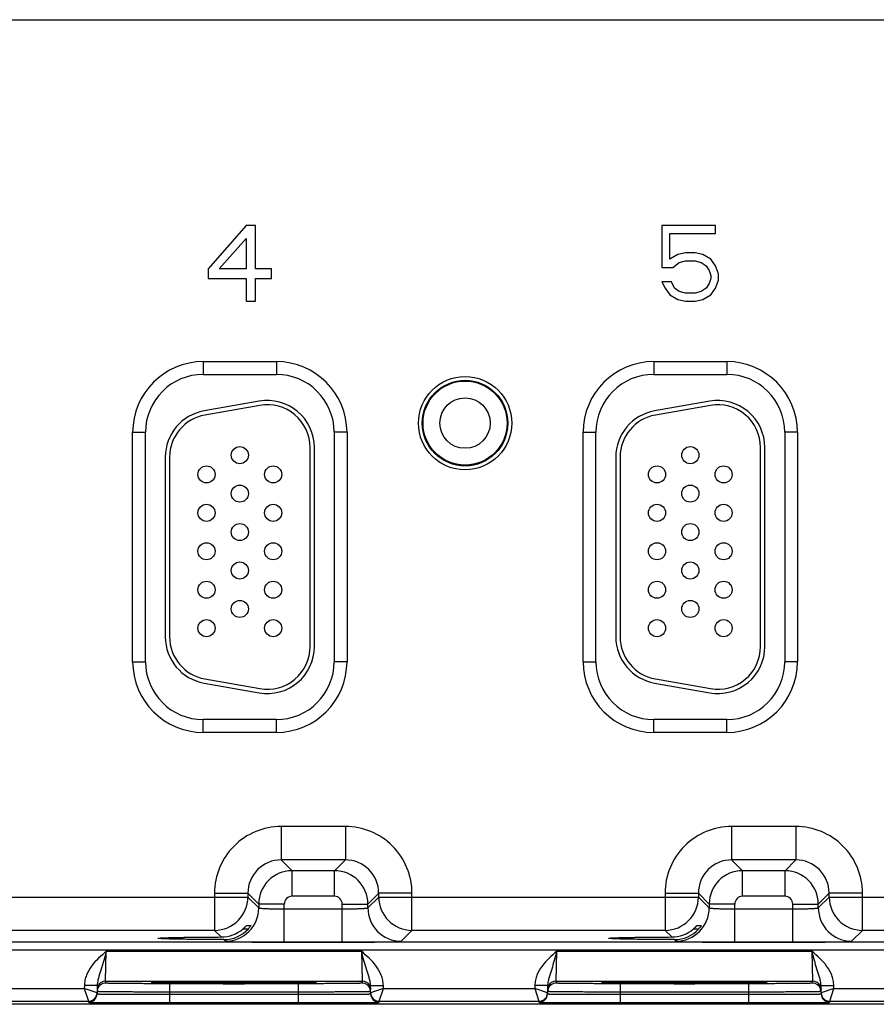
# Model space of a CAD drawing. Header units: inches. Extents: x 0 to 34, y 0 to 22.
# Tile 113 of 133: x 18.9 to 20.9, y 16.3 to 18.6. Entities that reach past the tile are written whole.
import ezdxf

# ---------------------------------------------------------------- set-up
doc = ezdxf.new("R2010")
doc.units = ezdxf.units.IN
doc.header["$LTSCALE"] = 1.87
doc.header["$MEASUREMENT"] = 0
doc.layers.get('0').update_dxf_attribs({"linetype": 'CONTINUOUS'})
doc.layers.add('02___PRT_ALL_AXES', color=7, linetype='CONTINUOUS')

msp = doc.modelspace()

# ---------------------------------------------------------------- linework, layer by layer
at = {"color": 7, "linetype": 'Continuous'}
for p, q in [((15.8054, 18.5834), (23.9156, 18.5834)), ((19.3986, 18.1016), (19.31, 17.9998)), ((19.4207, 18.1016), (19.3986, 18.1016)), ((19.4207, 17.9998), (19.4207, 18.1016)), ((20.4979, 18.1016), (20.3724, 18.1016)), ((20.3724, 18.1016), (20.3724, 18.0036)), ((20.4979, 18.0828), (20.4979, 18.1016)), ((19.3358, 17.9998), (19.3986, 18.0715)), ((19.3986, 18.0715), (19.3986, 17.9998)), ((20.3908, 18.0828), (20.4979, 18.0828)), ((20.3908, 18.0225), (20.3908, 18.0828)), ((20.4093, 18.0338), (20.3908, 18.0225)), ((20.4277, 18.0375), (20.4093, 18.0338)), ((20.4499, 18.0375), (20.4277, 18.0375)), ((20.4683, 18.0338), (20.4499, 18.0375)), ((20.4868, 18.0225), (20.4683, 18.0338)), ((20.3724, 18.0036), (20.3982, 18.0036)), ((20.3982, 18.0036), (20.413, 18.0149)), ((20.413, 18.0149), (20.4277, 18.0187)), ((20.4277, 18.0187), (20.4499, 18.0187)), ((20.4499, 18.0187), (20.4646, 18.0149)), ((20.4646, 18.0149), (20.4757, 18.0074)), ((20.4757, 18.0074), (20.4831, 17.9961)), ((20.4979, 18.0074), (20.4868, 18.0225)), ((20.5052, 17.9885), (20.4979, 18.0074)), ((19.31, 17.9998), (19.31, 17.9772)), ((19.3986, 17.9998), (19.3358, 17.9998)), ((19.4576, 17.9998), (19.4207, 17.9998)), ((19.4576, 17.9772), (19.4576, 17.9998)), ((20.4831, 17.9961), (20.4868, 17.9848)), ((20.4868, 17.9848), (20.4868, 17.9772)), ((20.5052, 17.9735), (20.5052, 17.9885)), ((19.31, 17.9772), (19.3986, 17.9772)), ((19.3986, 17.9772), (19.3986, 17.9245)), ((19.4207, 17.9772), (19.4576, 17.9772)), ((19.4207, 17.9245), (19.4207, 17.9772)), ((20.3945, 17.9697), (20.3724, 17.9697)), ((20.3724, 17.9697), (20.3797, 17.9546)), ((20.4019, 17.9546), (20.3945, 17.9697)), ((20.4831, 17.9659), (20.4757, 17.9546)), ((20.4868, 17.9772), (20.4831, 17.9659)), ((20.4979, 17.9546), (20.5052, 17.9735)), ((20.3797, 17.9546), (20.3908, 17.9395)), ((20.3908, 17.9395), (20.4093, 17.9282)), ((20.413, 17.9471), (20.4019, 17.9546)), ((20.4277, 17.9433), (20.413, 17.9471)), ((20.4499, 17.9433), (20.4277, 17.9433)), ((20.4646, 17.9471), (20.4499, 17.9433)), ((20.4757, 17.9546), (20.4646, 17.9471)), ((20.4683, 17.9282), (20.4868, 17.9395)), ((20.4868, 17.9395), (20.4979, 17.9546)), ((19.3986, 17.9245), (19.4207, 17.9245)), ((20.4093, 17.9282), (20.4277, 17.9245)), ((20.4277, 17.9245), (20.4499, 17.9245)), ((20.4499, 17.9245), (20.4683, 17.9282)), ((19.2983, 17.7831), (19.4693, 17.7831)), ((19.2983, 17.7831), (19.2983, 17.7531)), ((19.4693, 17.7831), (19.4693, 17.7531)), ((20.3533, 17.7831), (20.5243, 17.7831)), ((20.3533, 17.7831), (20.3533, 17.7531)), ((20.5243, 17.7831), (20.5243, 17.7531)), ((19.2983, 17.7531), (19.4693, 17.7531)), ((20.3533, 17.7531), (20.5243, 17.7531)), ((19.4292, 17.6904), (19.3002, 17.6676)), ((19.4309, 17.6805), (19.3019, 17.6578)), ((20.4842, 17.6904), (20.3552, 17.6676)), ((20.4859, 17.6805), (20.3569, 17.6578)), ((19.1328, 17.6175), (19.1628, 17.6175)), ((19.1328, 17.0805), (19.1328, 17.6175)), ((19.1628, 17.0805), (19.1628, 17.6175)), ((19.6348, 17.6175), (19.6048, 17.6175)), ((19.6048, 17.6175), (19.6048, 17.0805)), ((19.6348, 17.6175), (19.6348, 17.0805)), ((20.1878, 17.6175), (20.2178, 17.6175)), ((20.1878, 17.0805), (20.1878, 17.6175)), ((20.2178, 17.0805), (20.2178, 17.6175)), ((20.6898, 17.6175), (20.6598, 17.6175)), ((20.6598, 17.6175), (20.6598, 17.0805)), ((20.6898, 17.6175), (20.6898, 17.0805)), ((19.5483, 17.116), (19.5483, 17.582)), ((19.5583, 17.116), (19.5583, 17.582)), ((20.6033, 17.116), (20.6033, 17.582)), ((20.6133, 17.116), (20.6133, 17.582)), ((19.2093, 17.5593), (19.2093, 17.1388)), ((19.2193, 17.5593), (19.2193, 17.1388)), ((20.2643, 17.5593), (20.2643, 17.1388)), ((20.2743, 17.5593), (20.2743, 17.1388)), ((19.1328, 17.0805), (19.1628, 17.0805)), ((19.6348, 17.0805), (19.6048, 17.0805)), ((20.1878, 17.0805), (20.2178, 17.0805)), ((20.6898, 17.0805), (20.6598, 17.0805)), ((19.3019, 17.0403), (19.4309, 17.0176)), ((20.3569, 17.0403), (20.4859, 17.0176)), ((19.3002, 17.0305), (19.4292, 17.0077)), ((20.3552, 17.0305), (20.4842, 17.0077)), ((19.4693, 16.945), (19.2983, 16.945)), ((19.2983, 16.915), (19.2983, 16.945)), ((19.4693, 16.915), (19.4693, 16.945)), ((20.5243, 16.945), (20.3533, 16.945)), ((20.3533, 16.915), (20.3533, 16.945)), ((20.5243, 16.915), (20.5243, 16.945)), ((19.4693, 16.915), (19.2983, 16.915)), ((20.5243, 16.915), (20.3533, 16.915)), ((19.631, 16.6947), (19.4806, 16.6947)), ((19.4806, 16.6947), (19.4806, 16.6167)), ((19.631, 16.6947), (19.631, 16.6167)), ((20.686, 16.6947), (20.5356, 16.6947)), ((20.5356, 16.6947), (20.5356, 16.6167)), ((20.686, 16.6947), (20.686, 16.6167)), ((19.631, 16.6167), (19.4806, 16.6167)), ((19.4806, 16.6167), (19.506, 16.5913)), ((19.631, 16.6167), (19.6056, 16.5913)), ((20.686, 16.6167), (20.5356, 16.6167)), ((20.5356, 16.6167), (20.561, 16.5913)), ((20.686, 16.6167), (20.6606, 16.5913)), ((19.6056, 16.5913), (19.506, 16.5913)), ((19.506, 16.5313), (19.506, 16.5913)), ((19.6056, 16.5313), (19.6056, 16.5913)), ((20.6606, 16.5913), (20.561, 16.5913)), ((20.561, 16.5313), (20.561, 16.5913)), ((20.6606, 16.5313), (20.6606, 16.5913)), ((18.654, 16.5297), (19.4027, 16.5297)), ((19.3247, 16.5387), (19.4027, 16.5387)), ((19.3247, 16.5387), (19.3247, 16.4517)), ((19.4027, 16.5387), (19.428, 16.5133)), ((19.4027, 16.5387), (19.4027, 16.5297)), ((19.4027, 16.5297), (19.428, 16.5043)), ((19.6056, 16.5313), (19.506, 16.5313)), ((19.709, 16.5387), (19.6836, 16.5133)), ((19.6836, 16.5043), (19.709, 16.5297)), ((19.7869, 16.5387), (19.709, 16.5387)), ((19.709, 16.5297), (19.709, 16.5387)), ((19.709, 16.5297), (20.4577, 16.5297)), ((19.7869, 16.4517), (19.7869, 16.5387)), ((20.3797, 16.5387), (20.4577, 16.5387)), ((20.3797, 16.5387), (20.3797, 16.4517)), ((20.4577, 16.5387), (20.483, 16.5133)), ((20.4577, 16.5387), (20.4577, 16.5297)), ((20.4577, 16.5297), (20.483, 16.5043)), ((20.6606, 16.5313), (20.561, 16.5313)), ((20.764, 16.5387), (20.7386, 16.5133)), ((20.7386, 16.5043), (20.764, 16.5297)), ((20.8419, 16.5387), (20.764, 16.5387)), ((20.764, 16.5297), (20.764, 16.5387)), ((20.764, 16.5297), (21.5127, 16.5297)), ((20.8419, 16.4517), (20.8419, 16.5387)), ((19.488, 16.5133), (19.428, 16.5133)), ((19.428, 16.5133), (19.428, 16.5043)), ((19.488, 16.4239), (19.488, 16.5133)), ((19.6236, 16.5133), (19.6836, 16.5133)), ((19.6236, 16.4239), (19.6236, 16.5133)), ((19.6836, 16.5043), (19.6836, 16.5133)), ((20.543, 16.5133), (20.483, 16.5133)), ((20.483, 16.5133), (20.483, 16.5043)), ((20.543, 16.4239), (20.543, 16.5133)), ((20.6786, 16.5133), (20.7386, 16.5133)), ((20.6786, 16.4239), (20.6786, 16.5133)), ((20.7386, 16.5043), (20.7386, 16.5133)), ((19.488, 16.5019), (19.6236, 16.5019)), ((20.543, 16.5019), (20.6786, 16.5019)), ((19.3994, 16.4629), (19.4097, 16.4629)), ((19.4097, 16.4629), (19.4097, 16.4628)), ((20.4544, 16.4629), (20.4647, 16.4629)), ((20.4647, 16.4629), (20.4647, 16.4628)), ((19.3247, 16.4517), (18.7319, 16.4517)), ((19.3247, 16.4517), (19.3403, 16.4361)), ((19.3914, 16.4552), (19.4037, 16.4552)), ((19.7616, 16.4263), (19.7869, 16.4517)), ((20.3797, 16.4517), (19.7869, 16.4517)), ((20.3797, 16.4517), (20.3953, 16.4361)), ((20.4464, 16.4552), (20.4587, 16.4552)), ((20.8166, 16.4263), (20.8419, 16.4517)), ((21.4347, 16.4517), (20.8419, 16.4517)), ((24.0385, 16.4239), (15.6883, 16.4239)), ((19.3464, 16.43), (19.3501, 16.4263)), ((19.488, 16.4239), (19.6236, 16.4239)), ((20.4014, 16.43), (20.4051, 16.4263)), ((20.543, 16.4239), (20.6786, 16.4239)), ((24.0385, 16.4049), (15.6883, 16.4049)), ((19.0696, 16.3327), (19.0711, 16.4027)), ((19.0711, 16.4027), (19.6685, 16.4027)), ((19.6685, 16.4027), (19.67, 16.3327)), ((20.1246, 16.3327), (20.1261, 16.4027)), ((20.1261, 16.4027), (20.7235, 16.4027)), ((20.7235, 16.4027), (20.725, 16.3327)), ((19.0197, 16.3229), (19.0196, 16.3158)), ((19.0497, 16.3224), (19.0197, 16.3229)), ((19.0497, 16.3224), (19.0494, 16.3029)), ((19.0695, 16.328), (19.0696, 16.3327)), ((19.0696, 16.3327), (19.67, 16.3327)), ((19.1792, 16.3289), (19.1761, 16.3286)), ((19.1761, 16.3286), (19.1791, 16.3283)), ((19.1791, 16.3288), (19.1797, 16.3289)), ((19.1906, 16.3292), (19.1792, 16.3289)), ((19.1797, 16.3289), (19.1806, 16.3289)), ((19.1806, 16.3289), (19.1816, 16.3289)), ((19.1816, 16.3289), (19.1828, 16.329)), ((19.1828, 16.329), (19.1848, 16.3291)), ((19.1848, 16.3291), (19.1882, 16.3291)), ((19.1882, 16.3291), (19.1945, 16.3293)), ((19.1945, 16.3293), (19.2039, 16.3294)), ((19.2039, 16.3294), (19.2161, 16.3296)), ((19.2161, 16.3296), (19.2316, 16.3297)), ((19.5202, 16.3267), (19.2194, 16.3267)), ((19.2194, 16.3267), (19.2194, 16.3071)), ((19.2316, 16.3297), (19.2491, 16.3299)), ((19.2491, 16.3299), (19.2707, 16.33)), ((19.2707, 16.33), (19.2962, 16.3301)), ((19.2962, 16.3301), (19.3206, 16.3302)), ((19.3206, 16.3302), (19.3484, 16.3302)), ((19.3484, 16.3302), (19.3773, 16.3302)), ((19.3773, 16.3302), (19.403, 16.3302)), ((19.403, 16.3302), (19.4305, 16.3302)), ((19.4305, 16.3302), (19.4552, 16.3301)), ((19.4552, 16.3301), (19.4768, 16.33)), ((19.4768, 16.33), (19.4954, 16.3298)), ((19.4954, 16.3298), (19.5135, 16.3297)), ((19.5135, 16.3297), (19.528, 16.3295)), ((19.5202, 16.3267), (19.5202, 16.3071)), ((19.528, 16.3295), (19.5394, 16.3294)), ((19.5394, 16.3294), (19.548, 16.3292)), ((19.548, 16.3292), (19.5527, 16.3291)), ((19.5605, 16.3289), (19.5491, 16.3292)), ((19.5527, 16.3291), (19.5557, 16.329)), ((19.5557, 16.329), (19.5575, 16.329)), ((19.5575, 16.329), (19.5585, 16.3289)), ((19.5585, 16.3289), (19.5594, 16.3289)), ((19.5594, 16.3289), (19.5601, 16.3289)), ((19.5635, 16.3286), (19.5605, 16.3289)), ((19.5605, 16.3283), (19.5635, 16.3286)), ((19.67, 16.3327), (19.6701, 16.328)), ((19.6899, 16.3224), (19.7199, 16.3229)), ((19.6902, 16.3029), (19.6899, 16.3224)), ((19.72, 16.3158), (19.7199, 16.3229)), ((20.0747, 16.3229), (20.0746, 16.3158)), ((20.1047, 16.3224), (20.0747, 16.3229)), ((20.1047, 16.3224), (20.1044, 16.3029)), ((20.1245, 16.328), (20.1246, 16.3327)), ((20.1246, 16.3327), (20.725, 16.3327)), ((20.2342, 16.3289), (20.2311, 16.3286)), ((20.2311, 16.3286), (20.2341, 16.3283)), ((20.2341, 16.3288), (20.2347, 16.3289)), ((20.2456, 16.3292), (20.2342, 16.3289)), ((20.2347, 16.3289), (20.2356, 16.3289)), ((20.2356, 16.3289), (20.2366, 16.3289)), ((20.2366, 16.3289), (20.2384, 16.329)), ((20.2384, 16.329), (20.2414, 16.3291)), ((20.2414, 16.3291), (20.2461, 16.3292)), ((20.2461, 16.3292), (20.2495, 16.3293)), ((20.2495, 16.3293), (20.2589, 16.3294)), ((20.2589, 16.3294), (20.2711, 16.3296)), ((20.2711, 16.3296), (20.2866, 16.3297)), ((20.5752, 16.3267), (20.2744, 16.3267)), ((20.2744, 16.3267), (20.2744, 16.3071)), ((20.2866, 16.3297), (20.3041, 16.3299)), ((20.3041, 16.3299), (20.3257, 16.33)), ((20.3257, 16.33), (20.3512, 16.3301)), ((20.3512, 16.3301), (20.3756, 16.3302)), ((20.3756, 16.3302), (20.4034, 16.3302)), ((20.4034, 16.3302), (20.4323, 16.3302)), ((20.4323, 16.3302), (20.458, 16.3302)), ((20.458, 16.3302), (20.4855, 16.3302)), ((20.4855, 16.3302), (20.5102, 16.3301)), ((20.5102, 16.3301), (20.5318, 16.33)), ((20.5318, 16.33), (20.5504, 16.3298)), ((20.5504, 16.3298), (20.5685, 16.3297)), ((20.5685, 16.3297), (20.583, 16.3295)), ((20.5752, 16.3267), (20.5752, 16.3071)), ((20.583, 16.3295), (20.5944, 16.3294)), ((20.5944, 16.3294), (20.603, 16.3292)), ((20.603, 16.3292), (20.6077, 16.3291)), ((20.6155, 16.3289), (20.6041, 16.3292)), ((20.6077, 16.3291), (20.6107, 16.329)), ((20.6107, 16.329), (20.6125, 16.329)), ((20.6125, 16.329), (20.6135, 16.3289)), ((20.6135, 16.3289), (20.6144, 16.3289)), ((20.6144, 16.3289), (20.6151, 16.3289)), ((20.6185, 16.3286), (20.6155, 16.3289)), ((20.6155, 16.3283), (20.6185, 16.3286)), ((20.725, 16.3327), (20.7251, 16.328)), ((20.7449, 16.3224), (20.7749, 16.3229)), ((20.7452, 16.3029), (20.7449, 16.3224)), ((20.775, 16.3158), (20.7749, 16.3229)), ((18.665, 16.3158), (19.0196, 16.3158)), ((19.0494, 16.3054), (19.0196, 16.3158)), ((19.0196, 16.3158), (19.0294, 16.2858)), ((19.2194, 16.3071), (19.2193, 16.3021)), ((19.2193, 16.3021), (19.5203, 16.3021)), ((19.2193, 16.3021), (19.2193, 16.2824)), ((19.5202, 16.3071), (19.2194, 16.3071)), ((19.5202, 16.3071), (19.5203, 16.3021)), ((19.5203, 16.3021), (19.5203, 16.2824)), ((19.72, 16.3158), (19.6902, 16.3054)), ((19.7102, 16.2858), (19.72, 16.3158)), ((19.72, 16.3158), (20.0746, 16.3158)), ((20.1044, 16.3054), (20.0746, 16.3158)), ((20.0746, 16.3158), (20.0844, 16.2858)), ((20.2744, 16.3071), (20.2743, 16.3021)), ((20.2743, 16.3021), (20.5753, 16.3021)), ((20.2743, 16.3021), (20.2743, 16.2824)), ((20.5752, 16.3071), (20.2744, 16.3071)), ((20.5752, 16.3071), (20.5753, 16.3021)), ((20.5753, 16.3021), (20.5753, 16.2824)), ((20.775, 16.3158), (20.7452, 16.3054)), ((20.7652, 16.2858), (20.775, 16.3158)), ((20.775, 16.3158), (21.1296, 16.3158)), ((24.2428, 16.2785), (15.4209, 16.2785)), ((18.6552, 16.2858), (19.0294, 16.2858)), ((19.0294, 16.2858), (19.0294, 16.2833)), ((19.2193, 16.2824), (19.5203, 16.2824)), ((19.7102, 16.2858), (20.0844, 16.2858)), ((19.7102, 16.2833), (19.7102, 16.2858)), ((20.0844, 16.2858), (20.0844, 16.2833)), ((20.2743, 16.2824), (20.5753, 16.2824)), ((20.7652, 16.2858), (21.1394, 16.2858)), ((20.7652, 16.2833), (20.7652, 16.2858))]:
    msp.add_line(p, q, dxfattribs=at)
for points in [[(19.1783, 16.3288), (19.1783, 16.3288), (19.1784, 16.3288), (19.1786, 16.3288), (19.1788, 16.3288), (19.1791, 16.3288)], [(19.5601, 16.3289), (19.5607, 16.3288), (19.5609, 16.3288), (19.5611, 16.3288), (19.5612, 16.3288), (19.5613, 16.3288)], [(20.2333, 16.3288), (20.2333, 16.3288), (20.2334, 16.3288), (20.2336, 16.3288), (20.2338, 16.3288), (20.2341, 16.3288)], [(20.6151, 16.3289), (20.6157, 16.3288), (20.6159, 16.3288), (20.6161, 16.3288), (20.6162, 16.3288), (20.6163, 16.3288)]]:
    msp.add_lwpolyline(points, dxfattribs=at)
for centre, radius in [((19.9113, 17.639), 0.1092), ((19.9113, 17.639), 0.1002), ((19.9113, 17.639), 0.0984), ((19.3838, 17.564), 0.02), ((20.4388, 17.564), 0.02), ((19.3058, 17.519), 0.02), ((19.4618, 17.519), 0.02), ((20.3608, 17.519), 0.02), ((20.5168, 17.519), 0.02), ((19.3838, 17.474), 0.02), ((20.4388, 17.474), 0.02), ((19.3058, 17.429), 0.02), ((19.4618, 17.429), 0.02), ((20.3608, 17.429), 0.02), ((20.5168, 17.429), 0.02), ((19.3838, 17.384), 0.02), ((20.4388, 17.384), 0.02), ((19.3058, 17.339), 0.02), ((19.4618, 17.339), 0.02), ((20.3608, 17.339), 0.02), ((20.5168, 17.339), 0.02), ((19.3838, 17.294), 0.02), ((20.4388, 17.294), 0.02), ((19.3058, 17.249), 0.02), ((19.4618, 17.249), 0.02), ((20.3608, 17.249), 0.02), ((20.5168, 17.249), 0.02), ((19.3838, 17.204), 0.02), ((20.4388, 17.204), 0.02), ((19.3058, 17.159), 0.02), ((19.4618, 17.159), 0.02), ((20.3608, 17.159), 0.02), ((20.5168, 17.159), 0.02)]:
    msp.add_circle(centre, radius, dxfattribs=at)
for centre, radius, start, end in [((19.2983, 17.6175), 0.1655, 90, 180), ((19.4693, 17.6175), 0.1655, 0, 90), ((20.3533, 17.6175), 0.1655, 90, 180), ((20.5243, 17.6175), 0.1655, 0, 90), ((19.2983, 17.6175), 0.1355, 90, 180), ((19.4693, 17.6175), 0.1355, 0, 90), ((20.3533, 17.6175), 0.1355, 90, 180), ((20.5243, 17.6175), 0.1355, 0, 90), ((19.4483, 17.582), 0.11, 0, 100), ((19.4483, 17.582), 0.1, 0, 100), ((20.5033, 17.582), 0.11, 0, 100), ((20.5033, 17.582), 0.1, 0, 100), ((19.3193, 17.5593), 0.11, 100, 180), ((19.3193, 17.5593), 0.1, 100, 180), ((20.3743, 17.5593), 0.11, 100, 180), ((20.3743, 17.5593), 0.1, 100, 180), ((19.3193, 17.1388), 0.11, 180, 260), ((19.3193, 17.1388), 0.1, 180, 260), ((20.3743, 17.1388), 0.11, 180, 260), ((20.3743, 17.1388), 0.1, 180, 260), ((19.4483, 17.116), 0.11, 260, 360), ((19.4483, 17.116), 0.1, 260, 360), ((20.5033, 17.116), 0.11, 260, 360), ((20.5033, 17.116), 0.1, 260, 360), ((19.2983, 17.0805), 0.1655, 180, 270), ((19.2983, 17.0805), 0.1355, 180, 270), ((19.4693, 17.0805), 0.1655, 270, 360), ((19.4693, 17.0805), 0.1355, 270, 360), ((20.3533, 17.0805), 0.1655, 180, 270), ((20.3533, 17.0805), 0.1355, 180, 270), ((20.5243, 17.0805), 0.1655, 270, 360), ((20.5243, 17.0805), 0.1355, 270, 360), ((19.4806, 16.5387), 0.156, 89.9965, 180.0035), ((19.631, 16.5387), 0.156, 359.9966, 90.0034), ((20.5356, 16.5387), 0.156, 89.9965, 180.0035), ((20.686, 16.5387), 0.156, 359.9966, 90.0034), ((19.4806, 16.5387), 0.0779, 89.9718, 180.0281), ((19.631, 16.5387), 0.0779, 359.9718, 90.0281), ((20.5356, 16.5387), 0.0779, 89.9718, 180.0281), ((20.686, 16.5387), 0.0779, 359.9718, 90.0281), ((19.506, 16.5133), 0.078, 90.0148, 179.9847), ((19.6056, 16.5133), 0.078, 0.0148, 89.9847), ((20.561, 16.5133), 0.078, 90.0148, 179.9847), ((20.6606, 16.5133), 0.078, 0.0148, 89.9847), ((19.3247, 16.5297), 0.078, 270.0209, 359.9791), ((19.506, 16.5133), 0.018, 89.9965, 180.0035), ((19.6056, 16.5133), 0.018, 359.9965, 90.0035), ((19.787, 16.5297), 0.078, 180.0209, 269.9791), ((20.3797, 16.5297), 0.078, 270.0209, 359.9791), ((20.561, 16.5133), 0.018, 89.9965, 180.0035), ((20.6606, 16.5133), 0.018, 359.9965, 90.0035), ((20.842, 16.5297), 0.078, 180.0209, 269.9791), ((19.35, 16.5043), 0.078, 270.0209, 359.9791), ((19.7616, 16.5043), 0.078, 180.0209, 269.9791), ((20.405, 16.5043), 0.078, 270.0209, 359.9791), ((20.8166, 16.5043), 0.078, 180.0209, 269.9791), ((19.34, 16.5147), 0.0786, 270.1936, 310.784), ((19.3466, 16.5073), 0.0774, 269.8483, 317.612), ((20.395, 16.5147), 0.0786, 270.1936, 310.784), ((20.4016, 16.5073), 0.0774, 269.8483, 317.612), ((19.0695, 16.308), 0.02, 89.9993, 161.1986), ((19.0696, 16.3127), 0.02, 89.9997, 153.5768), ((19.67, 16.3127), 0.02, 26.4232, 90.0003), ((19.6701, 16.308), 0.02, 18.8014, 90.0007), ((20.1245, 16.308), 0.02, 89.9993, 161.1986), ((20.1246, 16.3127), 0.02, 89.9997, 153.5768), ((20.725, 16.3127), 0.02, 26.4232, 90.0003), ((20.7251, 16.308), 0.02, 18.8014, 90.0007), ((19.0294, 16.3058), 0.02, 269.9997, 358.9997), ((19.0294, 16.3033), 0.02, 269.9997, 358.9997), ((19.0294, 16.3058), 0.02, 351.8201, 358.9927), ((19.0696, 16.308), 0.0201, 161.2521, 178.9472), ((19.67, 16.308), 0.0201, 1.0528, 18.7479), ((19.7102, 16.3058), 0.02, 181.0074, 188.1804), ((19.7102, 16.3058), 0.02, 181.0003, 270.0003), ((19.7102, 16.3033), 0.02, 181.0003, 270.0003), ((20.0844, 16.3058), 0.02, 269.9997, 358.9997), ((20.0844, 16.3033), 0.02, 269.9997, 358.9997), ((20.0844, 16.3058), 0.02, 351.8201, 358.9927), ((20.1246, 16.308), 0.0201, 161.2521, 178.9472), ((20.725, 16.308), 0.0201, 1.0528, 18.7479), ((20.7652, 16.3058), 0.02, 181.0074, 188.1804), ((20.7652, 16.3058), 0.02, 181.0003, 270.0003), ((20.7652, 16.3033), 0.02, 181.0003, 270.0003)]:
    msp.add_arc(centre, radius, start, end, dxfattribs=at)
for points, knots in [([(19.428, 16.5043), (19.4281, 16.5042), (19.4282, 16.5041), (19.4286, 16.504), (19.4295, 16.5038), (19.431, 16.5036), (19.4331, 16.5034), (19.4356, 16.5032), (19.4386, 16.503), (19.4422, 16.5028), (19.4477, 16.5025), (19.4554, 16.5023), (19.4656, 16.5021), (19.4766, 16.502), (19.4842, 16.5019), (19.488, 16.5019)], [0, 0, 0, 0, 0.0028, 0.007571, 0.023737, 0.048903, 0.082928, 0.12553, 0.176328, 0.234857, 0.300574, 0.451057, 0.622157, 0.807459, 1, 1, 1, 1]), ([(19.6236, 16.5019), (19.6275, 16.5019), (19.635, 16.502), (19.646, 16.5021), (19.6562, 16.5023), (19.664, 16.5025), (19.6695, 16.5028), (19.673, 16.503), (19.676, 16.5032), (19.6785, 16.5034), (19.6806, 16.5036), (19.6821, 16.5038), (19.683, 16.504), (19.6834, 16.5041), (19.6836, 16.5042), (19.6836, 16.5043)], [0, 0, 0, 0, 0.192541, 0.377843, 0.548943, 0.699426, 0.765143, 0.823672, 0.87447, 0.917072, 0.951097, 0.976263, 0.992429, 0.9972, 1, 1, 1, 1]), ([(20.483, 16.5043), (20.4831, 16.5042), (20.4832, 16.5041), (20.4836, 16.504), (20.4845, 16.5038), (20.486, 16.5036), (20.4881, 16.5034), (20.4906, 16.5032), (20.4936, 16.503), (20.4972, 16.5028), (20.5027, 16.5025), (20.5104, 16.5023), (20.5206, 16.5021), (20.5316, 16.502), (20.5392, 16.5019), (20.543, 16.5019)], [0, 0, 0, 0, 0.0028, 0.007571, 0.023737, 0.048903, 0.082928, 0.12553, 0.176328, 0.234857, 0.300574, 0.451057, 0.622157, 0.807459, 1, 1, 1, 1]), ([(20.6786, 16.5019), (20.6825, 16.5019), (20.69, 16.502), (20.701, 16.5021), (20.7112, 16.5023), (20.719, 16.5025), (20.7245, 16.5028), (20.728, 16.503), (20.731, 16.5032), (20.7335, 16.5034), (20.7356, 16.5036), (20.7371, 16.5038), (20.738, 16.504), (20.7384, 16.5041), (20.7386, 16.5042), (20.7386, 16.5043)], [0, 0, 0, 0, 0.192541, 0.377843, 0.548943, 0.699426, 0.765143, 0.823672, 0.87447, 0.917072, 0.951097, 0.976263, 0.992429, 0.9972, 1, 1, 1, 1]), ([(19.3914, 16.4552), (19.3923, 16.456), (19.3937, 16.4573), (19.3955, 16.4589), (19.3967, 16.4601), (19.3975, 16.461), (19.3982, 16.4617), (19.3986, 16.4621), (19.3989, 16.4624), (19.3991, 16.4627), (19.3993, 16.4628), (19.3994, 16.4629), (19.3994, 16.4629)], [0, 0, 0, 0, 0.342241, 0.503527, 0.653247, 0.786029, 0.843905, 0.894671, 0.937065, 0.969696, 0.991105, 1, 1, 1, 1]), ([(19.4097, 16.4628), (19.4095, 16.4624), (19.4088, 16.4614), (19.4075, 16.4597), (19.4058, 16.4575), (19.4045, 16.456), (19.4037, 16.4552)], [0, 0, 0, 0, 0.132034, 0.368411, 0.667584, 1, 1, 1, 1]), ([(20.4464, 16.4552), (20.4473, 16.456), (20.4487, 16.4573), (20.4505, 16.4589), (20.4517, 16.4601), (20.4525, 16.461), (20.4532, 16.4617), (20.4536, 16.4621), (20.4539, 16.4624), (20.4541, 16.4627), (20.4543, 16.4628), (20.4544, 16.4629), (20.4544, 16.4629)], [0, 0, 0, 0, 0.342241, 0.503527, 0.653247, 0.786029, 0.843905, 0.894671, 0.937065, 0.969696, 0.991105, 1, 1, 1, 1]), ([(20.4647, 16.4628), (20.4645, 16.4624), (20.4638, 16.4614), (20.4625, 16.4597), (20.4608, 16.4575), (20.4595, 16.456), (20.4587, 16.4552)], [0, 0, 0, 0, 0.132034, 0.368411, 0.667584, 1, 1, 1, 1]), ([(19.1926, 16.433), (19.1926, 16.4331), (19.1929, 16.4332), (19.1934, 16.4333), (19.1943, 16.4335), (19.1955, 16.4336), (19.197, 16.4337), (19.1988, 16.4339), (19.201, 16.434), (19.2046, 16.4342), (19.2098, 16.4344), (19.217, 16.4346), (19.2254, 16.4348), (19.2348, 16.435), (19.2454, 16.4352), (19.2612, 16.4355), (19.2829, 16.4357), (19.3109, 16.436), (19.3303, 16.4361), (19.3403, 16.4361)], [0, 0, 0, 0, 0.001483, 0.005067, 0.010907, 0.019019, 0.029395, 0.042009, 0.056833, 0.073841, 0.114301, 0.163122, 0.2199, 0.284173, 0.355492, 0.433315, 0.605936, 0.796797, 1, 1, 1, 1]), ([(20.2476, 16.433), (20.2476, 16.4331), (20.2479, 16.4332), (20.2484, 16.4333), (20.2493, 16.4335), (20.2505, 16.4336), (20.252, 16.4337), (20.2538, 16.4339), (20.256, 16.434), (20.2596, 16.4342), (20.2648, 16.4344), (20.272, 16.4346), (20.2804, 16.4348), (20.2898, 16.435), (20.3004, 16.4352), (20.3162, 16.4355), (20.3379, 16.4357), (20.3659, 16.436), (20.3853, 16.4361), (20.3953, 16.4361)], [0, 0, 0, 0, 0.001483, 0.005067, 0.010907, 0.019019, 0.029395, 0.042009, 0.056833, 0.073841, 0.114301, 0.163122, 0.2199, 0.284173, 0.355492, 0.433315, 0.605936, 0.796797, 1, 1, 1, 1]), ([(19.3464, 16.43), (19.3361, 16.43), (19.3159, 16.4301), (19.287, 16.4303), (19.2643, 16.4305), (19.2478, 16.4308), (19.2368, 16.431), (19.2269, 16.4312), (19.2182, 16.4314), (19.2106, 16.4317), (19.2051, 16.4319), (19.2014, 16.4321), (19.1991, 16.4322), (19.1972, 16.4323), (19.1956, 16.4325), (19.1943, 16.4326), (19.1934, 16.4327), (19.1929, 16.4328), (19.1926, 16.433), (19.1926, 16.433)], [0, 0, 0, 0, 0.201695, 0.391991, 0.564724, 0.642756, 0.714346, 0.778938, 0.836038, 0.885143, 0.925856, 0.942979, 0.9579, 0.970586, 0.981005, 0.989137, 0.994977, 0.998546, 1, 1, 1, 1]), ([(19.3501, 16.4263), (19.3501, 16.4262), (19.3504, 16.4262), (19.351, 16.4261), (19.352, 16.426), (19.3532, 16.4258), (19.3548, 16.4257), (19.3575, 16.4256), (19.3616, 16.4254), (19.3675, 16.4252), (19.3745, 16.425), (19.3825, 16.4248), (19.3916, 16.4246), (19.4016, 16.4245), (19.4164, 16.4243), (19.4364, 16.4241), (19.4617, 16.424), (19.4791, 16.4239), (19.488, 16.4239)], [0, 0, 0, 0, 0.002193, 0.006647, 0.013412, 0.022485, 0.033853, 0.04749, 0.081447, 0.124043, 0.174882, 0.233486, 0.299305, 0.371722, 0.450054, 0.621468, 0.80711, 1, 1, 1, 1]), ([(19.6236, 16.4239), (19.6325, 16.4239), (19.6499, 16.424), (19.6752, 16.4241), (19.6952, 16.4243), (19.71, 16.4245), (19.72, 16.4246), (19.7291, 16.4248), (19.7371, 16.425), (19.7441, 16.4252), (19.75, 16.4254), (19.7541, 16.4256), (19.7568, 16.4257), (19.7584, 16.4258), (19.7596, 16.426), (19.7606, 16.4261), (19.7612, 16.4262), (19.7615, 16.4262), (19.7616, 16.4263)], [0, 0, 0, 0, 0.19289, 0.378532, 0.549946, 0.628278, 0.700695, 0.766514, 0.825118, 0.875957, 0.918553, 0.95251, 0.966147, 0.977515, 0.986588, 0.993353, 0.997807, 1, 1, 1, 1]), ([(20.4014, 16.43), (20.3911, 16.43), (20.3709, 16.4301), (20.342, 16.4303), (20.3193, 16.4305), (20.3028, 16.4308), (20.2918, 16.431), (20.2819, 16.4312), (20.2732, 16.4314), (20.2656, 16.4317), (20.2601, 16.4319), (20.2564, 16.4321), (20.2541, 16.4322), (20.2522, 16.4323), (20.2506, 16.4325), (20.2493, 16.4326), (20.2484, 16.4327), (20.2479, 16.4328), (20.2476, 16.433), (20.2476, 16.433)], [0, 0, 0, 0, 0.201695, 0.391991, 0.564724, 0.642756, 0.714346, 0.778938, 0.836038, 0.885143, 0.925856, 0.942979, 0.9579, 0.970586, 0.981005, 0.989137, 0.994977, 0.998546, 1, 1, 1, 1]), ([(20.4051, 16.4263), (20.4051, 16.4262), (20.4054, 16.4262), (20.406, 16.4261), (20.407, 16.426), (20.4082, 16.4258), (20.4098, 16.4257), (20.4125, 16.4256), (20.4166, 16.4254), (20.4225, 16.4252), (20.4295, 16.425), (20.4375, 16.4248), (20.4466, 16.4246), (20.4566, 16.4245), (20.4714, 16.4243), (20.4914, 16.4241), (20.5167, 16.424), (20.5341, 16.4239), (20.543, 16.4239)], [0, 0, 0, 0, 0.002193, 0.006647, 0.013412, 0.022485, 0.033853, 0.04749, 0.081447, 0.124043, 0.174882, 0.233486, 0.299305, 0.371722, 0.450054, 0.621468, 0.80711, 1, 1, 1, 1]), ([(20.6786, 16.4239), (20.6875, 16.4239), (20.7049, 16.424), (20.7302, 16.4241), (20.7502, 16.4243), (20.765, 16.4245), (20.775, 16.4246), (20.7841, 16.4248), (20.7921, 16.425), (20.7991, 16.4252), (20.805, 16.4254), (20.8091, 16.4256), (20.8118, 16.4257), (20.8134, 16.4258), (20.8146, 16.426), (20.8156, 16.4261), (20.8162, 16.4262), (20.8165, 16.4262), (20.8166, 16.4263)], [0, 0, 0, 0, 0.19289, 0.378532, 0.549946, 0.628278, 0.700695, 0.766514, 0.825118, 0.875957, 0.918553, 0.95251, 0.966147, 0.977515, 0.986588, 0.993353, 0.997807, 1, 1, 1, 1]), ([(19.0711, 16.4027), (19.065, 16.3974), (19.0526, 16.3867), (19.0359, 16.3687), (19.0255, 16.3508), (19.0208, 16.3352), (19.0198, 16.327), (19.0197, 16.3229)], [0, 0, 0, 0, 0.250245, 0.500292, 0.749932, 0.874982, 1, 1, 1, 1]), ([(19.0711, 16.4027), (19.0692, 16.3955), (19.0653, 16.3816), (19.0603, 16.3645), (19.0561, 16.3514), (19.0532, 16.3419), (19.0507, 16.3323), (19.0498, 16.3258), (19.0497, 16.3224)], [0, 0, 0, 0, 0.266694, 0.521427, 0.642943, 0.761728, 0.879894, 1, 1, 1, 1]), ([(19.7199, 16.3229), (19.7198, 16.327), (19.7188, 16.3352), (19.7141, 16.3508), (19.7037, 16.3687), (19.687, 16.3867), (19.6746, 16.3974), (19.6685, 16.4027)], [0, 0, 0, 0, 0.125014, 0.25006, 0.499694, 0.749744, 1, 1, 1, 1]), ([(19.6899, 16.3224), (19.6898, 16.3258), (19.6889, 16.3323), (19.6864, 16.3419), (19.6835, 16.3514), (19.6793, 16.3645), (19.6742, 16.3816), (19.6704, 16.3956), (19.6685, 16.4027)], [0, 0, 0, 0, 0.120104, 0.238268, 0.357052, 0.478569, 0.733305, 1, 1, 1, 1]), ([(20.1261, 16.4027), (20.12, 16.3974), (20.1076, 16.3867), (20.0909, 16.3687), (20.0805, 16.3508), (20.0758, 16.3352), (20.0748, 16.327), (20.0747, 16.3229)], [0, 0, 0, 0, 0.250245, 0.500292, 0.749932, 0.874982, 1, 1, 1, 1]), ([(20.1261, 16.4027), (20.1242, 16.3955), (20.1203, 16.3816), (20.1153, 16.3645), (20.1111, 16.3514), (20.1082, 16.3419), (20.1057, 16.3323), (20.1048, 16.3258), (20.1047, 16.3224)], [0, 0, 0, 0, 0.266694, 0.521427, 0.642943, 0.761728, 0.879894, 1, 1, 1, 1]), ([(20.7749, 16.3229), (20.7748, 16.327), (20.7738, 16.3352), (20.7691, 16.3508), (20.7587, 16.3687), (20.742, 16.3867), (20.7296, 16.3974), (20.7235, 16.4027)], [0, 0, 0, 0, 0.125014, 0.25006, 0.499694, 0.749744, 1, 1, 1, 1]), ([(20.7449, 16.3224), (20.7448, 16.3258), (20.7439, 16.3323), (20.7414, 16.3419), (20.7385, 16.3514), (20.7343, 16.3645), (20.7292, 16.3816), (20.7254, 16.3956), (20.7235, 16.4027)], [0, 0, 0, 0, 0.120104, 0.238268, 0.357052, 0.478569, 0.733305, 1, 1, 1, 1]), ([(19.2194, 16.3267), (19.2097, 16.3267), (19.1905, 16.3267), (19.167, 16.3268), (19.149, 16.3269), (19.1364, 16.3269), (19.1246, 16.327), (19.1137, 16.3271), (19.1039, 16.3272), (19.0951, 16.3273), (19.0876, 16.3274), (19.0821, 16.3275), (19.0783, 16.3276), (19.076, 16.3276), (19.0741, 16.3277), (19.0725, 16.3278), (19.0712, 16.3278), (19.0704, 16.3279), (19.0699, 16.3279), (19.0697, 16.328), (19.0696, 16.328), (19.0695, 16.328), (19.0695, 16.328)], [0, 0, 0, 0, 0.195093, 0.382688, 0.4714, 0.555569, 0.634386, 0.70709, 0.77298, 0.831424, 0.881858, 0.923799, 0.941455, 0.956844, 0.969929, 0.980679, 0.989069, 0.995082, 0.997194, 0.998709, 0.999633, 1, 1, 1, 1]), ([(19.1791, 16.3283), (19.1821, 16.3281), (19.1898, 16.3279), (19.204, 16.3277), (19.2232, 16.3274), (19.2468, 16.3272), (19.2741, 16.3271), (19.3156, 16.3269), (19.3698, 16.3268), (19.424, 16.3269), (19.4655, 16.3271), (19.4928, 16.3272), (19.5164, 16.3274), (19.5356, 16.3277), (19.5498, 16.3279), (19.5575, 16.3281), (19.5605, 16.3283)], [0, 0, 0, 0, 0.023176, 0.060749, 0.111597, 0.174181, 0.246609, 0.326696, 0.500002, 0.673307, 0.753394, 0.825822, 0.888405, 0.939253, 0.976825, 1, 1, 1, 1]), ([(19.5491, 16.3292), (19.5394, 16.3294), (19.5157, 16.3297), (19.4748, 16.33), (19.4248, 16.3302), (19.37, 16.3303), (19.3152, 16.3302), (19.2652, 16.33), (19.2242, 16.3297), (19.2004, 16.3294), (19.1906, 16.3292)], [0, 0, 0, 0, 0.081205, 0.198703, 0.34232, 0.499617, 0.656968, 0.800741, 0.918483, 1, 1, 1, 1]), ([(19.6701, 16.328), (19.6701, 16.328), (19.67, 16.328), (19.6699, 16.328), (19.6697, 16.3279), (19.6692, 16.3279), (19.6684, 16.3278), (19.6671, 16.3278), (19.6655, 16.3277), (19.6636, 16.3276), (19.6612, 16.3276), (19.6575, 16.3275), (19.652, 16.3274), (19.6445, 16.3273), (19.6357, 16.3272), (19.6259, 16.3271), (19.615, 16.327), (19.6032, 16.3269), (19.5906, 16.3269), (19.5726, 16.3268), (19.5491, 16.3267), (19.5299, 16.3267), (19.5202, 16.3267)], [0, 0, 0, 0, 0.000367, 0.001291, 0.002806, 0.004918, 0.010931, 0.019321, 0.030071, 0.043156, 0.058545, 0.076201, 0.118142, 0.168576, 0.22702, 0.29291, 0.365614, 0.444431, 0.5286, 0.617312, 0.804907, 1, 1, 1, 1]), ([(20.2744, 16.3267), (20.2647, 16.3267), (20.2455, 16.3267), (20.222, 16.3268), (20.204, 16.3269), (20.1914, 16.3269), (20.1796, 16.327), (20.1687, 16.3271), (20.1589, 16.3272), (20.1501, 16.3273), (20.1426, 16.3274), (20.1371, 16.3275), (20.1333, 16.3276), (20.131, 16.3276), (20.1291, 16.3277), (20.1275, 16.3278), (20.1262, 16.3278), (20.1254, 16.3279), (20.1249, 16.3279), (20.1247, 16.328), (20.1246, 16.328), (20.1245, 16.328), (20.1245, 16.328)], [0, 0, 0, 0, 0.195093, 0.382688, 0.4714, 0.555569, 0.634386, 0.70709, 0.77298, 0.831424, 0.881858, 0.923799, 0.941455, 0.956844, 0.969929, 0.980679, 0.989069, 0.995082, 0.997194, 0.998709, 0.999633, 1, 1, 1, 1]), ([(20.2341, 16.3283), (20.2371, 16.3281), (20.2448, 16.3279), (20.259, 16.3277), (20.2782, 16.3274), (20.3018, 16.3272), (20.3291, 16.3271), (20.3706, 16.3269), (20.4248, 16.3268), (20.479, 16.3269), (20.5205, 16.3271), (20.5478, 16.3272), (20.5714, 16.3274), (20.5906, 16.3277), (20.6048, 16.3279), (20.6125, 16.3281), (20.6155, 16.3283)], [0, 0, 0, 0, 0.023176, 0.060749, 0.111597, 0.174181, 0.246609, 0.326696, 0.500002, 0.673307, 0.753394, 0.825822, 0.888405, 0.939253, 0.976825, 1, 1, 1, 1]), ([(20.6041, 16.3292), (20.5944, 16.3294), (20.5707, 16.3297), (20.5298, 16.33), (20.4798, 16.3302), (20.425, 16.3303), (20.3702, 16.3302), (20.3202, 16.33), (20.2792, 16.3297), (20.2554, 16.3294), (20.2456, 16.3292)], [0, 0, 0, 0, 0.081205, 0.198703, 0.34232, 0.499617, 0.656968, 0.800741, 0.918483, 1, 1, 1, 1]), ([(20.7251, 16.328), (20.7251, 16.328), (20.725, 16.328), (20.7249, 16.328), (20.7247, 16.3279), (20.7242, 16.3279), (20.7234, 16.3278), (20.7221, 16.3278), (20.7205, 16.3277), (20.7186, 16.3276), (20.7162, 16.3276), (20.7125, 16.3275), (20.707, 16.3274), (20.6995, 16.3273), (20.6907, 16.3272), (20.6809, 16.3271), (20.67, 16.327), (20.6582, 16.3269), (20.6456, 16.3269), (20.6276, 16.3268), (20.6041, 16.3267), (20.5849, 16.3267), (20.5752, 16.3267)], [0, 0, 0, 0, 0.000367, 0.001291, 0.002806, 0.004918, 0.010931, 0.019321, 0.030071, 0.043156, 0.058545, 0.076201, 0.118142, 0.168576, 0.22702, 0.29291, 0.365614, 0.444431, 0.5286, 0.617312, 0.804907, 1, 1, 1, 1]), ([(19.0494, 16.3029), (19.0494, 16.3029), (19.0495, 16.3029), (19.0496, 16.3029), (19.0499, 16.3028), (19.0502, 16.3028), (19.0507, 16.3028), (19.0515, 16.3027), (19.0528, 16.3027), (19.0546, 16.3026), (19.0568, 16.3026), (19.0594, 16.3025), (19.0624, 16.3025), (19.0658, 16.3024), (19.0711, 16.3024), (19.0785, 16.3023), (19.0884, 16.3022), (19.0995, 16.3022), (19.1119, 16.3021), (19.1252, 16.3021), (19.1395, 16.3021), (19.1599, 16.302), (19.1866, 16.302), (19.2083, 16.3021), (19.2193, 16.3021)], [0, 0, 0, 0, 0.000343, 0.001258, 0.002769, 0.004877, 0.007583, 0.010886, 0.019274, 0.030023, 0.043108, 0.058497, 0.076155, 0.096038, 0.118099, 0.168538, 0.226987, 0.292883, 0.365592, 0.444414, 0.528589, 0.617304, 0.804905, 1, 1, 1, 1]), ([(19.2194, 16.3071), (19.2084, 16.3071), (19.1867, 16.3071), (19.16, 16.3072), (19.1396, 16.3073), (19.1253, 16.3074), (19.1119, 16.3075), (19.0996, 16.3076), (19.0885, 16.3077), (19.0786, 16.3078), (19.0711, 16.3079), (19.0659, 16.3079), (19.0625, 16.308), (19.0595, 16.308), (19.0569, 16.3081), (19.0547, 16.3081), (19.0529, 16.3082), (19.0516, 16.3082), (19.0508, 16.3082), (19.0503, 16.3083), (19.05, 16.3083), (19.0497, 16.3083), (19.0496, 16.3083), (19.0495, 16.3084), (19.0495, 16.3084)], [0, 0, 0, 0, 0.195104, 0.382709, 0.471426, 0.555601, 0.634423, 0.707132, 0.773029, 0.831478, 0.881918, 0.90398, 0.923864, 0.941522, 0.956912, 0.969998, 0.980748, 0.989136, 0.992438, 0.995144, 0.997251, 0.998759, 0.99967, 1, 1, 1, 1]), ([(19.6901, 16.3084), (19.6901, 16.3084), (19.69, 16.3083), (19.6899, 16.3083), (19.6896, 16.3083), (19.6893, 16.3083), (19.6888, 16.3082), (19.688, 16.3082), (19.6867, 16.3082), (19.6849, 16.3081), (19.6827, 16.3081), (19.6801, 16.308), (19.6771, 16.308), (19.6737, 16.3079), (19.6685, 16.3079), (19.661, 16.3078), (19.6511, 16.3077), (19.64, 16.3076), (19.6276, 16.3075), (19.6143, 16.3074), (19.6, 16.3073), (19.5796, 16.3072), (19.5529, 16.3071), (19.5312, 16.3071), (19.5202, 16.3071)], [0, 0, 0, 0, 0.00033, 0.001241, 0.002749, 0.004856, 0.007562, 0.010864, 0.019252, 0.030002, 0.043087, 0.058478, 0.076136, 0.09602, 0.118081, 0.168521, 0.226971, 0.292867, 0.365577, 0.444399, 0.528574, 0.617291, 0.804896, 1, 1, 1, 1]), ([(19.5203, 16.3021), (19.5313, 16.3021), (19.553, 16.302), (19.5797, 16.302), (19.6001, 16.3021), (19.6144, 16.3021), (19.6277, 16.3021), (19.6401, 16.3022), (19.6512, 16.3022), (19.6611, 16.3023), (19.6685, 16.3024), (19.6738, 16.3024), (19.6772, 16.3025), (19.6802, 16.3025), (19.6828, 16.3026), (19.685, 16.3026), (19.6868, 16.3027), (19.6881, 16.3027), (19.6889, 16.3028), (19.6894, 16.3028), (19.6897, 16.3028), (19.69, 16.3029), (19.6901, 16.3029), (19.6902, 16.3029), (19.6902, 16.3029)], [0, 0, 0, 0, 0.195095, 0.382696, 0.471411, 0.555586, 0.634408, 0.707117, 0.773013, 0.831462, 0.881901, 0.903962, 0.923845, 0.941503, 0.956892, 0.969977, 0.980726, 0.989114, 0.992417, 0.995123, 0.997231, 0.998742, 0.999657, 1, 1, 1, 1]), ([(20.1044, 16.3029), (20.1044, 16.3029), (20.1045, 16.3029), (20.1046, 16.3029), (20.1049, 16.3028), (20.1052, 16.3028), (20.1057, 16.3028), (20.1065, 16.3027), (20.1078, 16.3027), (20.1096, 16.3026), (20.1118, 16.3026), (20.1144, 16.3025), (20.1174, 16.3025), (20.1208, 16.3024), (20.1261, 16.3024), (20.1335, 16.3023), (20.1434, 16.3022), (20.1545, 16.3022), (20.1669, 16.3021), (20.1802, 16.3021), (20.1945, 16.3021), (20.2149, 16.302), (20.2416, 16.302), (20.2633, 16.3021), (20.2743, 16.3021)], [0, 0, 0, 0, 0.000343, 0.001258, 0.002769, 0.004877, 0.007583, 0.010886, 0.019274, 0.030023, 0.043108, 0.058497, 0.076155, 0.096038, 0.118099, 0.168538, 0.226987, 0.292883, 0.365592, 0.444414, 0.528589, 0.617304, 0.804905, 1, 1, 1, 1]), ([(20.2744, 16.3071), (20.2634, 16.3071), (20.2417, 16.3071), (20.215, 16.3072), (20.1946, 16.3073), (20.1803, 16.3074), (20.1669, 16.3075), (20.1546, 16.3076), (20.1435, 16.3077), (20.1336, 16.3078), (20.1261, 16.3079), (20.1209, 16.3079), (20.1175, 16.308), (20.1145, 16.308), (20.1119, 16.3081), (20.1097, 16.3081), (20.1079, 16.3082), (20.1066, 16.3082), (20.1058, 16.3082), (20.1053, 16.3083), (20.105, 16.3083), (20.1047, 16.3083), (20.1046, 16.3083), (20.1045, 16.3084), (20.1045, 16.3084)], [0, 0, 0, 0, 0.195104, 0.382709, 0.471426, 0.555601, 0.634423, 0.707132, 0.773029, 0.831478, 0.881918, 0.90398, 0.923864, 0.941522, 0.956912, 0.969998, 0.980748, 0.989136, 0.992438, 0.995144, 0.997251, 0.998759, 0.99967, 1, 1, 1, 1]), ([(20.7451, 16.3084), (20.7451, 16.3084), (20.745, 16.3083), (20.7449, 16.3083), (20.7446, 16.3083), (20.7443, 16.3083), (20.7438, 16.3082), (20.743, 16.3082), (20.7417, 16.3082), (20.7399, 16.3081), (20.7377, 16.3081), (20.7351, 16.308), (20.7321, 16.308), (20.7287, 16.3079), (20.7235, 16.3079), (20.716, 16.3078), (20.7061, 16.3077), (20.695, 16.3076), (20.6826, 16.3075), (20.6693, 16.3074), (20.655, 16.3073), (20.6346, 16.3072), (20.6079, 16.3071), (20.5862, 16.3071), (20.5752, 16.3071)], [0, 0, 0, 0, 0.00033, 0.001241, 0.002749, 0.004856, 0.007562, 0.010864, 0.019252, 0.030002, 0.043087, 0.058478, 0.076136, 0.09602, 0.118081, 0.168521, 0.226971, 0.292867, 0.365577, 0.444399, 0.528574, 0.617291, 0.804896, 1, 1, 1, 1]), ([(20.5753, 16.3021), (20.5863, 16.3021), (20.608, 16.302), (20.6347, 16.302), (20.6551, 16.3021), (20.6694, 16.3021), (20.6827, 16.3021), (20.6951, 16.3022), (20.7062, 16.3022), (20.7161, 16.3023), (20.7235, 16.3024), (20.7288, 16.3024), (20.7322, 16.3025), (20.7352, 16.3025), (20.7378, 16.3026), (20.74, 16.3026), (20.7418, 16.3027), (20.7431, 16.3027), (20.7439, 16.3028), (20.7444, 16.3028), (20.7447, 16.3028), (20.745, 16.3029), (20.7451, 16.3029), (20.7452, 16.3029), (20.7452, 16.3029)], [0, 0, 0, 0, 0.195095, 0.382696, 0.471411, 0.555586, 0.634408, 0.707117, 0.773013, 0.831462, 0.881901, 0.903962, 0.923845, 0.941503, 0.956892, 0.969977, 0.980726, 0.989114, 0.992417, 0.995123, 0.997231, 0.998742, 0.999657, 1, 1, 1, 1]), ([(19.0294, 16.2833), (19.0294, 16.2833), (19.0295, 16.2833), (19.0296, 16.2832), (19.0299, 16.2832), (19.0303, 16.2832), (19.0309, 16.2832), (19.0318, 16.2831), (19.0332, 16.2831), (19.0352, 16.2831), (19.0377, 16.283), (19.0406, 16.283), (19.044, 16.283), (19.0478, 16.2829), (19.0536, 16.2829), (19.0619, 16.2828), (19.073, 16.2827), (19.0854, 16.2827), (19.0992, 16.2826), (19.1141, 16.2826), (19.1301, 16.2825), (19.1529, 16.2825), (19.1828, 16.2825), (19.207, 16.2824), (19.2193, 16.2824)], [0, 0, 0, 0, 0.000318, 0.001225, 0.002732, 0.004837, 0.007542, 0.010844, 0.019232, 0.029981, 0.043068, 0.058459, 0.076118, 0.096003, 0.118066, 0.168509, 0.226962, 0.292862, 0.365575, 0.444399, 0.528576, 0.617294, 0.804899, 1, 1, 1, 1]), ([(19.5203, 16.2824), (19.5326, 16.2824), (19.5568, 16.2825), (19.5867, 16.2825), (19.6095, 16.2825), (19.6255, 16.2826), (19.6404, 16.2826), (19.6542, 16.2827), (19.6666, 16.2827), (19.6777, 16.2828), (19.686, 16.2829), (19.6918, 16.2829), (19.6956, 16.283), (19.699, 16.283), (19.7019, 16.283), (19.7044, 16.2831), (19.7064, 16.2831), (19.7078, 16.2831), (19.7087, 16.2832), (19.7093, 16.2832), (19.7096, 16.2832), (19.71, 16.2832), (19.7101, 16.2833), (19.7102, 16.2833), (19.7102, 16.2833)], [0, 0, 0, 0, 0.195101, 0.382706, 0.471424, 0.555601, 0.634425, 0.707138, 0.773038, 0.831491, 0.881934, 0.903997, 0.923882, 0.941541, 0.956932, 0.970019, 0.980768, 0.989156, 0.992458, 0.995163, 0.997268, 0.998775, 0.999682, 1, 1, 1, 1]), ([(20.0844, 16.2833), (20.0844, 16.2833), (20.0845, 16.2833), (20.0846, 16.2832), (20.0849, 16.2832), (20.0853, 16.2832), (20.0859, 16.2832), (20.0868, 16.2831), (20.0882, 16.2831), (20.0902, 16.2831), (20.0927, 16.283), (20.0956, 16.283), (20.099, 16.283), (20.1028, 16.2829), (20.1086, 16.2829), (20.1169, 16.2828), (20.128, 16.2827), (20.1404, 16.2827), (20.1542, 16.2826), (20.1691, 16.2826), (20.1851, 16.2825), (20.2079, 16.2825), (20.2378, 16.2825), (20.262, 16.2824), (20.2743, 16.2824)], [0, 0, 0, 0, 0.000318, 0.001225, 0.002732, 0.004837, 0.007542, 0.010844, 0.019232, 0.029981, 0.043068, 0.058459, 0.076118, 0.096003, 0.118066, 0.168509, 0.226962, 0.292862, 0.365575, 0.444399, 0.528576, 0.617294, 0.804899, 1, 1, 1, 1]), ([(20.5753, 16.2824), (20.5876, 16.2824), (20.6118, 16.2825), (20.6417, 16.2825), (20.6645, 16.2825), (20.6805, 16.2826), (20.6954, 16.2826), (20.7092, 16.2827), (20.7216, 16.2827), (20.7327, 16.2828), (20.741, 16.2829), (20.7468, 16.2829), (20.7506, 16.283), (20.754, 16.283), (20.7569, 16.283), (20.7594, 16.2831), (20.7614, 16.2831), (20.7628, 16.2831), (20.7637, 16.2832), (20.7643, 16.2832), (20.7646, 16.2832), (20.765, 16.2832), (20.7651, 16.2833), (20.7652, 16.2833), (20.7652, 16.2833)], [0, 0, 0, 0, 0.195101, 0.382706, 0.471424, 0.555601, 0.634425, 0.707138, 0.773038, 0.831491, 0.881934, 0.903997, 0.923882, 0.941541, 0.956932, 0.970019, 0.980768, 0.989156, 0.992458, 0.995163, 0.997268, 0.998775, 0.999682, 1, 1, 1, 1])]:
    msp.add_open_spline(points, degree=3, knots=knots, dxfattribs=at)
for points in [[(19.0516, 16.3216), (19.0503, 16.319), (19.0496, 16.316), (19.0496, 16.313)], [(19.6879, 16.3216), (19.6893, 16.319), (19.69, 16.316), (19.69, 16.313)], [(20.1066, 16.3216), (20.1053, 16.319), (20.1046, 16.316), (20.1046, 16.313)], [(20.7429, 16.3216), (20.7443, 16.319), (20.745, 16.316), (20.745, 16.313)]]:
    msp.add_open_spline(points, degree=3, dxfattribs=at)
at = {"layer": '02___PRT_ALL_AXES', "color": 7, "linetype": 'Continuous'}
msp.add_circle((19.9113, 17.639), 0.059, dxfattribs=at)

doc.saveas('drawing.dxf')
